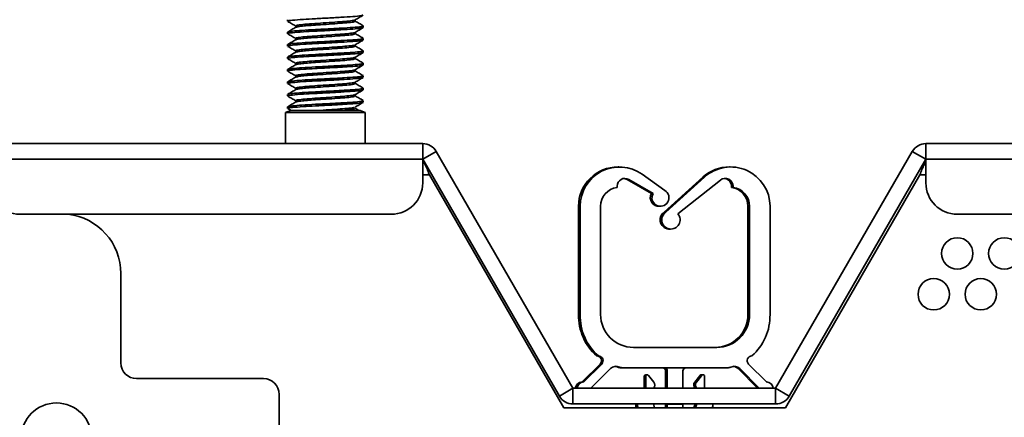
# Model space of a CAD drawing. Header units: millimetres. Extents: x 2 to 1120, y -2 to 861.
# Tile 26 of 226: x 309 to 330, y 129 to 137. Entities that reach past the tile are written whole.
import ezdxf

# ---------------------------------------------------------------- set-up
doc = ezdxf.new("R2010")
doc.units = ezdxf.units.MM

msp = doc.modelspace()

# ---------------------------------------------------------------- linework, layer by layer
at = {"color": 7, "linetype": 'Continuous', "lineweight": 35}
for p, q in [((315.0411, 137.1434), (315.0411, 137.1104)), ((316.4779, 137.1104), (316.4779, 137.1411)), ((315.0411, 136.8788), (315.0411, 136.8458)), ((315.2129, 137.0112), (315.2129, 136.9805)), ((316.4779, 136.8458), (316.4779, 136.8765)), ((316.6497, 136.9781), (316.6497, 137.0112)), ((315.2129, 136.7466), (315.2129, 136.7159)), ((316.6497, 136.7135), (316.6497, 136.7466)), ((315.0411, 136.6142), (315.0411, 136.5812)), ((315.2129, 136.482), (315.2129, 136.4514)), ((316.4779, 136.5812), (316.4779, 136.6119)), ((316.6497, 136.4489), (316.6497, 136.482)), ((315.0411, 136.3496), (315.0411, 136.3166)), ((315.2129, 136.2174), (315.2129, 136.1868)), ((316.4779, 136.3166), (316.4779, 136.3473)), ((316.6497, 136.1843), (316.6497, 136.2174)), ((315.0411, 136.085), (315.0411, 136.052)), ((316.4779, 136.052), (316.4779, 136.0827)), ((315.0411, 135.8205), (315.0411, 135.7875)), ((315.2129, 135.9528), (315.2129, 135.9222)), ((316.4779, 135.7875), (316.4779, 135.8182)), ((316.6497, 135.9198), (316.6497, 135.9528)), ((315.2129, 135.6882), (315.2129, 135.6576)), ((316.6497, 135.6552), (316.6497, 135.6882)), ((315.0411, 135.5559), (315.0411, 135.5229)), ((315.2129, 135.4237), (315.2129, 135.393)), ((316.4779, 135.5229), (316.4779, 135.5536)), ((316.6497, 135.3906), (316.6497, 135.4237)), ((315.1088, 135.2136), (314.9987, 135.1735)), ((314.9987, 135.1735), (314.9987, 134.5119)), ((314.9987, 135.1735), (316.6613, 135.1735)), ((315.0411, 135.2913), (315.0411, 135.2583)), ((315.044, 135.2547), (315.1158, 135.2131)), ((315.1088, 135.2136), (316.582, 135.2136)), ((316.5527, 135.2174), (316.4745, 135.2628)), ((316.6921, 135.1735), (316.582, 135.2136)), ((316.6613, 135.1735), (316.6921, 135.1735)), ((316.6921, 134.5119), (316.6921, 135.1735)), ((317.9119, 134.5119), (308.6811, 134.5119)), ((317.9119, 134.5119), (317.9119, 134.1785)), ((317.9119, 134.1785), (318.2006, 134.3452)), ((321.1044, 129.3157), (318.2006, 134.3452)), ((328.3157, 134.3452), (325.4119, 129.3157)), ((328.3157, 134.3452), (328.6044, 134.1785)), ((328.6044, 134.5119), (328.6044, 134.1785)), ((328.6044, 134.5119), (569.2611, 134.5119)), ((308.6811, 134.1785), (317.9119, 134.1785)), ((317.9119, 134.1785), (317.9119, 133.6785)), ((320.8157, 129.1491), (317.9119, 134.1785)), ((328.6044, 134.1785), (325.7006, 129.1491)), ((328.6044, 134.1785), (569.0253, 134.1785)), ((328.6044, 133.6785), (328.6044, 134.1785)), ((322.0801, 134.0156), (322.0625, 134.0157)), ((324.4468, 134.0156), (324.4292, 134.0157)), ((318.0539, 133.8452), (320.9079, 128.9019)), ((322.2577, 133.7499), (322.7715, 133.4502)), ((322.2928, 133.7499), (322.8066, 133.4502)), ((323.0557, 133.518), (322.5767, 133.8603)), ((323.8634, 133.7992), (323.045, 133.0558)), ((323.8985, 133.7992), (323.0801, 133.0558)), ((323.3354, 133.0175), (324.2383, 133.7363)), ((325.6246, 128.9019), (328.4786, 133.8452)), ((322.0421, 133.5792), (322.0421, 133.606)), ((324.4737, 133.606), (324.4737, 133.5792)), ((324.5088, 133.606), (324.5088, 133.5792)), ((321.2237, 133.1824), (321.2237, 130.8824)), ((321.2588, 133.1824), (321.2588, 130.8824)), ((321.6921, 130.8824), (321.6921, 133.1824)), ((324.8237, 133.1824), (324.8237, 130.8824)), ((324.8588, 133.1824), (324.8588, 130.8824)), ((325.2921, 130.8824), (325.2921, 133.1824)), ((317.2453, 133.0119), (309.3477, 133.0119)), ((569.0253, 133.0119), (329.2711, 133.0119)), ((323.1565, 132.6969), (323.174, 132.6972)), ((311.4967, 129.8529), (311.4967, 131.7529)), ((324.1588, 130.1824), (322.3921, 130.1824)), ((321.6804, 129.8305), (321.2987, 129.4488)), ((321.7155, 129.8305), (321.3338, 129.4488)), ((321.4878, 129.32), (321.9014, 129.7336)), ((322.1295, 129.7491), (322.1646, 129.7491)), ((322.1646, 129.7491), (324.3864, 129.7491)), ((324.6144, 129.7336), (325.028, 129.32)), ((324.6495, 129.7336), (325.0631, 129.32)), ((325.2171, 129.4488), (324.8354, 129.8305)), ((314.5297, 129.5196), (311.83, 129.5196)), ((322.6154, 129.3157), (322.6154, 129.5657)), ((322.6505, 129.3157), (322.6505, 129.5657)), ((322.8222, 129.4444), (322.71, 129.5864)), ((323.0737, 129.6824), (323.0737, 129.3157)), ((323.1088, 129.6824), (323.1088, 129.3157)), ((323.4421, 129.6824), (323.4421, 129.3157)), ((323.6936, 129.4444), (323.8026, 129.5822)), ((323.7287, 129.4444), (323.8377, 129.5822)), ((323.9005, 129.5604), (323.9005, 129.3157)), ((320.8157, 129.1491), (321.1044, 129.3157)), ((321.1044, 128.9824), (321.1044, 129.3157)), ((325.4119, 129.3157), (321.1044, 129.3157)), ((321.4884, 129.3157), (321.4878, 129.32)), ((325.028, 129.32), (325.0275, 129.3157)), ((325.0631, 129.32), (325.0626, 129.3157)), ((325.4119, 128.9824), (325.4119, 129.3157)), ((325.4119, 129.3157), (325.7006, 129.1491)), ((314.8631, 126.7554), (314.8631, 129.1863)), ((320.9079, 128.9019), (325.6246, 128.9019)), ((325.4119, 128.9824), (321.1044, 128.9824)), ((322.4404, 128.9824), (322.4404, 128.9324)), ((322.4521, 128.9019), (322.4404, 128.9324)), ((322.4755, 128.9824), (322.4755, 128.9324)), ((322.4872, 128.9019), (322.4755, 128.9324)), ((322.8171, 128.9824), (322.8409, 128.9019)), ((323.0737, 128.9824), (323.0737, 128.9765)), ((323.0737, 128.9765), (323.1088, 128.9765)), ((323.0737, 128.9765), (323.0737, 128.9019)), ((323.1088, 128.9824), (323.1088, 128.9765)), ((323.1088, 128.9765), (323.4421, 128.9765)), ((323.1088, 128.9765), (323.1088, 128.9019)), ((323.4421, 128.9824), (323.4421, 128.9765)), ((323.4421, 128.9765), (323.4421, 128.9019)), ((323.6987, 128.9824), (323.675, 128.9019)), ((323.7338, 128.9824), (323.7101, 128.9019)), ((324.0755, 128.9324), (324.0637, 128.9019)), ((324.0755, 128.9324), (324.0755, 128.9824))]:
    msp.add_line(p, q, dxfattribs=at)
at = {"color": 8, "linetype": 'Continuous', "lineweight": 35}
for p, q in [((317.9119, 133.8452), (318.0539, 133.8452)), ((328.4786, 133.8452), (328.6044, 133.8452))]:
    msp.add_line(p, q, dxfattribs=at)
at = {"color": 7, "linetype": 'Continuous', "lineweight": 35, "flags": 128}
for points in [[(322.2577, 133.7499), (322.2175, 133.7668), (322.1913, 133.7717)], [(322.9347, 133.1817), (322.9496, 133.1819), (322.9522, 133.182)]]:
    msp.add_lwpolyline(points, dxfattribs=at)
at = {"color": 7, "linetype": 'Continuous', "lineweight": 35}
for centre in [(329.2711, 132.1785), (330.2711, 132.1785), (328.7711, 131.3119), (329.7711, 131.3119)]:
    msp.add_circle(centre, 0.3333, dxfattribs=at)
for centre, radius, start, end in [((317.9119, 134.1785), 0.3333, 30, 90), ((328.6044, 134.1785), 0.3333, 90, 150), ((322.057, 133.1824), 0.8333, 89.62173, 180), ((322.0921, 133.1824), 0.8333, 54.44479, 180), ((324.4237, 133.1824), 0.8333, 89.62173, 132.25293), ((324.4588, 133.1824), 0.8333, 360, 132.25293), ((322.2088, 133.606), 0.1667, 59.74474, 180), ((324.3421, 133.606), 0.1667, 0, 128.52425), ((324.307, 133.606), 0.1667, 0, 83.95468), ((309.3477, 133.6785), 0.6667, 180, 270), ((317.2453, 133.6785), 0.6667, 270, 360), ((322.0921, 133.1824), 0.4, 97.18076, 180), ((322.9643, 133.3622), 0.1806, 150.84296, 59.58358), ((324.4237, 133.1824), 0.4, 360, 82.81924), ((324.4588, 133.1824), 0.4, 360, 82.81924), ((329.2711, 133.6785), 0.6667, 180, 270), ((322.9292, 133.3622), 0.1806, 150.84296, 275.57737), ((310.23, 131.7529), 1.2667, 0, 83.66136), ((323.151, 132.892), 0.1951, 122.91414, 275.16163), ((323.1861, 132.892), 0.1951, 122.91414, 40.05477), ((322.3625, 130.8562), 1.1391, 178.68103, 228.63458), ((322.3976, 130.8562), 1.1391, 178.68103, 228.63458), ((322.3921, 130.8824), 0.7, 180, 270), ((324.1237, 130.8824), 0.7, 270, 360), ((324.1588, 130.8824), 0.7, 270, 360), ((324.1533, 130.8562), 1.1391, 311.36542, 1.31897), ((321.6097, 129.9012), 0.1, 315, 90), ((321.6448, 129.9012), 0.1, 315, 90), ((324.9061, 129.9012), 0.1, 90, 225), ((311.83, 129.8529), 0.3333, 180, 270), ((322.0193, 129.6157), 0.1667, 64.15807, 135), ((321.9842, 129.6157), 0.1667, 64.15807, 83.95468), ((322.1295, 129.9157), 0.1667, 244.15807, 270), ((322.1646, 129.9157), 0.1667, 244.15807, 270), ((323.007, 129.6824), 0.0667, 0, 90), ((323.0421, 129.6824), 0.0667, 0, 90), ((323.5088, 129.6824), 0.0667, 90, 180), ((324.3864, 129.9157), 0.1667, 270, 295.84193), ((324.5317, 129.6157), 0.1667, 45, 115.84193), ((324.4966, 129.6157), 0.1667, 45, 83.95468), ((314.5297, 129.1863), 0.3333, 0, 90), ((322.6487, 129.5657), 0.0333, 58.22563, 180), ((322.6838, 129.5657), 0.0333, 38.34022, 180), ((322.6597, 129.5657), 0.0333, 68.80626, 99.50031), ((323.8331, 129.5689), 0.0333, 58.22563, 156.40157), ((323.8682, 129.5689), 0.0333, 345.2582, 156.40157), ((323.8441, 129.5689), 0.0333, 68.80626, 99.50031), ((321.3042, 129.2989), 0.15, 92.09515, 173.57837), ((321.3393, 129.2989), 0.15, 92.09515, 173.57837), ((322.7438, 129.3824), 0.1, 317.16657, 38.34022), ((323.772, 129.3824), 0.1, 141.65978, 222.83343), ((323.8071, 129.3824), 0.1, 141.65978, 222.83343), ((325.2116, 129.2989), 0.15, 6.42163, 87.90485), ((321.1044, 129.3157), 0.3333, 210, 270), ((325.4119, 129.3157), 0.3333, 270, 330), ((310.1285, 128.2529), 0.75, 360, 180)]:
    msp.add_arc(centre, radius, start, end, dxfattribs=at)
for points, knots in [([(315.044, 137.1068), (315.0729, 137.0901), (315.1292, 137.0574), (315.1855, 137.0247), (315.2129, 137.0088)], [0, 0, 0, 0, 0.5124683, 1, 1, 1, 1]), ([(316.6361, 137.2427), (316.6358, 137.2388), (316.6351, 137.2293), (316.4927, 137.2137), (316.2522, 137.1989), (315.9461, 137.1809), (315.637, 137.1654), (315.3465, 137.1497), (315.1352, 137.1314), (315.0311, 137.1184), (315.0522, 137.1097), (315.0598, 137.1066)], [0, 0, 0, 0, 0.083866, 0.2066621, 0.3256319, 0.4495027, 0.5702036, 0.677432, 0.8147027, 0.9336725, 1, 1, 1, 1]), ([(316.4671, 137.1104), (316.4669, 137.1065), (316.4664, 137.097), (316.3544, 137.0814), (316.1652, 137.0666), (315.9247, 137.0486), (315.6903, 137.0337), (315.4943, 137.0203), (315.3694, 137.0084), (315.2645, 136.9959), (315.2373, 136.9886), (315.2186, 136.9836)], [0, 0, 0, 0, 0.089852, 0.2214127, 0.3488601, 0.4815763, 0.6108846, 0.7119166, 0.8164283, 0.8737257, 1, 1, 1, 1]), ([(316.4621, 137.1387), (316.4614, 137.1364), (316.4587, 137.1285), (316.353, 137.1145), (316.1656, 137.0996), (315.9245, 137.0816), (315.6723, 137.0657), (315.4449, 137.0497), (315.2932, 137.0328), (315.2188, 137.0212), (315.2198, 137.014), (315.2201, 137.0112)], [0, 0, 0, 0, 0.0527615, 0.1835575, 0.310264, 0.4422089, 0.5707655, 0.6993222, 0.831267, 0.9335782, 1, 1, 1, 1]), ([(316.4738, 137.1387), (316.5026, 137.1554), (316.5602, 137.1889), (316.6179, 137.2224), (316.6467, 137.2391)], [0, 0, 0, 0, 0.499703, 1, 1, 1, 1]), ([(316.6474, 137.0145), (316.6186, 137.0312), (316.5621, 137.064), (316.5055, 137.0968), (316.4779, 137.1129)], [0, 0, 0, 0, 0.5103941, 1, 1, 1, 1]), ([(315.044, 136.8422), (315.0729, 136.8255), (315.1292, 136.7929), (315.1855, 136.7601), (315.2129, 136.7442)], [0, 0, 0, 0, 0.5124683, 1, 1, 1, 1]), ([(316.6361, 136.9781), (316.6358, 136.9742), (316.6351, 136.9647), (316.4927, 136.9492), (316.2522, 136.9343), (315.9461, 136.9163), (315.637, 136.9009), (315.3465, 136.8851), (315.1352, 136.8668), (315.0311, 136.8538), (315.0522, 136.8451), (315.0598, 136.842)], [0, 0, 0, 0, 0.083866, 0.2066621, 0.3256319, 0.4495027, 0.5702036, 0.677432, 0.8147027, 0.9336725, 1, 1, 1, 1]), ([(315.2185, 136.9838), (315.1898, 136.9671), (315.1323, 136.9337), (315.0747, 136.9003), (315.0459, 136.8836)], [0, 0, 0, 0, 0.4997705, 1, 1, 1, 1]), ([(316.6361, 137.0112), (316.6358, 137.0073), (316.6351, 136.9978), (316.4927, 136.9822), (316.2522, 136.9674), (315.9461, 136.9493), (315.6254, 136.9334), (315.3354, 136.9174), (315.1404, 136.9), (315.0399, 136.8886), (315.0546, 136.8813), (315.0595, 136.8788)], [0, 0, 0, 0, 0.0862164, 0.212454, 0.334758, 0.4621003, 0.5861839, 0.7102676, 0.8376099, 0.9459483, 1, 1, 1, 1]), ([(316.4671, 136.8458), (316.4669, 136.8419), (316.4664, 136.8324), (316.3544, 136.8169), (316.1652, 136.802), (315.9247, 136.784), (315.6903, 136.7691), (315.4943, 136.7557), (315.3694, 136.7438), (315.2645, 136.7313), (315.2373, 136.724), (315.2186, 136.719)], [0, 0, 0, 0, 0.089852, 0.2214127, 0.3488601, 0.4815763, 0.6108846, 0.7119166, 0.8164283, 0.8737257, 1, 1, 1, 1]), ([(316.4621, 136.8741), (316.4614, 136.8718), (316.4587, 136.8639), (316.353, 136.8499), (316.1656, 136.8351), (315.9245, 136.817), (315.6723, 136.8011), (315.4449, 136.7851), (315.2932, 136.7682), (315.2188, 136.7566), (315.2198, 136.7494), (315.2201, 136.7466)], [0, 0, 0, 0, 0.0527615, 0.1835575, 0.310264, 0.4422089, 0.5707655, 0.6993222, 0.831267, 0.9335782, 1, 1, 1, 1]), ([(316.4738, 136.8741), (316.5026, 136.8908), (316.5602, 136.9244), (316.6179, 136.9578), (316.6467, 136.9745)], [0, 0, 0, 0, 0.499703, 1, 1, 1, 1]), ([(316.6474, 136.7499), (316.6186, 136.7666), (316.5621, 136.7994), (316.5055, 136.8322), (316.4779, 136.8483)], [0, 0, 0, 0, 0.5103941, 1, 1, 1, 1]), ([(316.6361, 136.7135), (316.6358, 136.7096), (316.6351, 136.7001), (316.4927, 136.6846), (316.2522, 136.6697), (315.9461, 136.6517), (315.637, 136.6363), (315.3465, 136.6205), (315.1352, 136.6023), (315.0311, 136.5892), (315.0522, 136.5805), (315.0598, 136.5774)], [0, 0, 0, 0, 0.083866, 0.2066621, 0.3256319, 0.4495027, 0.5702036, 0.677432, 0.8147027, 0.9336725, 1, 1, 1, 1]), ([(315.2185, 136.7192), (315.1898, 136.7025), (315.1323, 136.6691), (315.0747, 136.6357), (315.0459, 136.619)], [0, 0, 0, 0, 0.4997705, 1, 1, 1, 1]), ([(316.6361, 136.7466), (316.6358, 136.7427), (316.6351, 136.7332), (316.4927, 136.7176), (316.2522, 136.7028), (315.9461, 136.6848), (315.6254, 136.6688), (315.3354, 136.6529), (315.1404, 136.6354), (315.0399, 136.624), (315.0546, 136.6167), (315.0595, 136.6142)], [0, 0, 0, 0, 0.0862164, 0.212454, 0.334758, 0.4621003, 0.5861839, 0.7102676, 0.8376099, 0.9459483, 1, 1, 1, 1]), ([(316.4738, 136.6095), (316.5026, 136.6263), (316.5602, 136.6598), (316.6179, 136.6932), (316.6467, 136.71)], [0, 0, 0, 0, 0.499703, 1, 1, 1, 1]), ([(315.044, 136.5777), (315.0729, 136.5609), (315.1292, 136.5283), (315.1855, 136.4956), (315.2129, 136.4796)], [0, 0, 0, 0, 0.5124683, 1, 1, 1, 1]), ([(316.6361, 136.4489), (316.6358, 136.4451), (316.6351, 136.4356), (316.4927, 136.42), (316.2522, 136.4051), (315.9461, 136.3871), (315.637, 136.3717), (315.3465, 136.3559), (315.1352, 136.3377), (315.0311, 136.3247), (315.0522, 136.3159), (315.0598, 136.3128)], [0, 0, 0, 0, 0.083866, 0.2066621, 0.3256319, 0.4495027, 0.5702036, 0.677432, 0.8147027, 0.9336725, 1, 1, 1, 1]), ([(315.2185, 136.4546), (315.1898, 136.4379), (315.1323, 136.4045), (315.0747, 136.3711), (315.0459, 136.3544)], [0, 0, 0, 0, 0.4997705, 1, 1, 1, 1]), ([(316.6361, 136.482), (316.6358, 136.4781), (316.6351, 136.4686), (316.4927, 136.4531), (316.2522, 136.4382), (315.9461, 136.4202), (315.6254, 136.4042), (315.3354, 136.3883), (315.1404, 136.3708), (315.0399, 136.3595), (315.0546, 136.3521), (315.0595, 136.3496)], [0, 0, 0, 0, 0.08621645, 0.21245395, 0.33475797, 0.46210028, 0.58618394, 0.7102676, 0.83760991, 0.94594828, 1, 1, 1, 1]), ([(316.4671, 136.5812), (316.4669, 136.5774), (316.4664, 136.5678), (316.3544, 136.5523), (316.1652, 136.5374), (315.9247, 136.5194), (315.6903, 136.5045), (315.4943, 136.4911), (315.3694, 136.4792), (315.2645, 136.4667), (315.2373, 136.4594), (315.2186, 136.4545)], [0, 0, 0, 0, 0.089852, 0.2214127, 0.3488601, 0.4815763, 0.6108846, 0.7119166, 0.8164283, 0.8737257, 1, 1, 1, 1]), ([(316.4621, 136.6095), (316.4614, 136.6072), (316.4587, 136.5993), (316.353, 136.5853), (316.1656, 136.5705), (315.9245, 136.5525), (315.6723, 136.5365), (315.4449, 136.5206), (315.2932, 136.5036), (315.2188, 136.492), (315.2198, 136.4848), (315.2201, 136.482)], [0, 0, 0, 0, 0.0527615, 0.1835575, 0.310264, 0.4422089, 0.5707655, 0.6993222, 0.831267, 0.9335782, 1, 1, 1, 1]), ([(316.4738, 136.3449), (316.5026, 136.3617), (316.5602, 136.3952), (316.6179, 136.4286), (316.6467, 136.4454)], [0, 0, 0, 0, 0.49970298, 1, 1, 1, 1]), ([(316.6474, 136.4853), (316.6186, 136.502), (316.5621, 136.5348), (316.5055, 136.5676), (316.4779, 136.5837)], [0, 0, 0, 0, 0.5103941, 1, 1, 1, 1]), ([(315.044, 136.3131), (315.0729, 136.2963), (315.1292, 136.2637), (315.1855, 136.231), (315.2129, 136.215)], [0, 0, 0, 0, 0.5124683, 1, 1, 1, 1]), ([(316.6361, 136.2174), (316.6358, 136.2136), (316.6351, 136.204), (316.4927, 136.1885), (316.2522, 136.1736), (315.9461, 136.1556), (315.6254, 136.1396), (315.3354, 136.1237), (315.1404, 136.1063), (315.0399, 136.0949), (315.0546, 136.0875), (315.0595, 136.085)], [0, 0, 0, 0, 0.0862164, 0.212454, 0.334758, 0.4621003, 0.5861839, 0.7102676, 0.8376099, 0.9459483, 1, 1, 1, 1]), ([(316.4671, 136.3166), (316.4669, 136.3128), (316.4664, 136.3033), (316.3544, 136.2877), (316.1652, 136.2728), (315.9247, 136.2548), (315.6903, 136.2399), (315.4943, 136.2265), (315.3694, 136.2147), (315.2645, 136.2021), (315.2373, 136.1949), (315.2186, 136.1899)], [0, 0, 0, 0, 0.089852, 0.2214127, 0.3488601, 0.4815763, 0.6108846, 0.7119166, 0.8164283, 0.8737257, 1, 1, 1, 1]), ([(316.4621, 136.3449), (316.4614, 136.3427), (316.4587, 136.3347), (316.353, 136.3208), (316.1656, 136.3059), (315.9245, 136.2879), (315.6723, 136.2719), (315.4449, 136.256), (315.2932, 136.2391), (315.2188, 136.2274), (315.2198, 136.2202), (315.2201, 136.2174)], [0, 0, 0, 0, 0.0527615, 0.1835575, 0.310264, 0.4422089, 0.5707655, 0.6993222, 0.831267, 0.9335782, 1, 1, 1, 1]), ([(316.6474, 136.2207), (316.6186, 136.2375), (316.5621, 136.2702), (316.5055, 136.3031), (316.4779, 136.3191)], [0, 0, 0, 0, 0.5103941, 1, 1, 1, 1]), ([(315.044, 136.0485), (315.0729, 136.0318), (315.1292, 135.9991), (315.1855, 135.9664), (315.2129, 135.9504)], [0, 0, 0, 0, 0.5124683, 1, 1, 1, 1]), ([(316.6361, 136.1843), (316.6358, 136.1805), (316.6351, 136.171), (316.4927, 136.1554), (316.2522, 136.1405), (315.9461, 136.1225), (315.637, 136.1071), (315.3465, 136.0913), (315.1352, 136.0731), (315.0311, 136.0601), (315.0522, 136.0514), (315.0598, 136.0482)], [0, 0, 0, 0, 0.083866, 0.2066621, 0.3256319, 0.4495027, 0.5702036, 0.677432, 0.8147027, 0.9336725, 1, 1, 1, 1]), ([(315.2185, 136.19), (315.1898, 136.1733), (315.1323, 136.1399), (315.0747, 136.1065), (315.0459, 136.0898)], [0, 0, 0, 0, 0.4997705, 1, 1, 1, 1]), ([(316.4671, 136.052), (316.4669, 136.0482), (316.4664, 136.0387), (316.3544, 136.0231), (316.1652, 136.0082), (315.9247, 135.9902), (315.6903, 135.9754), (315.4943, 135.9619), (315.3694, 135.9501), (315.2645, 135.9375), (315.2373, 135.9303), (315.2186, 135.9253)], [0, 0, 0, 0, 0.08985201, 0.22141269, 0.34886006, 0.48157634, 0.61088456, 0.71191663, 0.81642825, 0.87372574, 1, 1, 1, 1]), ([(316.4621, 136.0804), (316.4614, 136.0781), (316.4587, 136.0701), (316.353, 136.0562), (316.1656, 136.0413), (315.9245, 136.0233), (315.6723, 136.0073), (315.4449, 135.9914), (315.2932, 135.9745), (315.2188, 135.9628), (315.2198, 135.9557), (315.2201, 135.9528)], [0, 0, 0, 0, 0.0527615, 0.1835575, 0.310264, 0.4422089, 0.5707655, 0.6993222, 0.831267, 0.9335782, 1, 1, 1, 1]), ([(316.4738, 136.0804), (316.5026, 136.0971), (316.5602, 136.1306), (316.6179, 136.1641), (316.6467, 136.1808)], [0, 0, 0, 0, 0.499703, 1, 1, 1, 1]), ([(316.6474, 135.9561), (316.6186, 135.9729), (316.5621, 136.0056), (316.5055, 136.0385), (316.4779, 136.0546)], [0, 0, 0, 0, 0.5103941, 1, 1, 1, 1]), ([(316.6361, 135.9198), (316.6358, 135.9159), (316.6351, 135.9064), (316.4927, 135.8908), (316.2522, 135.8759), (315.9461, 135.8579), (315.637, 135.8425), (315.3465, 135.8268), (315.1352, 135.8085), (315.0311, 135.7955), (315.0522, 135.7868), (315.0598, 135.7837)], [0, 0, 0, 0, 0.08386605, 0.20666212, 0.32563194, 0.44950269, 0.57020364, 0.67743197, 0.81470265, 0.93367247, 1, 1, 1, 1]), ([(315.2185, 135.9254), (315.1898, 135.9087), (315.1323, 135.8753), (315.0747, 135.8419), (315.0459, 135.8253)], [0, 0, 0, 0, 0.49977052, 1, 1, 1, 1]), ([(316.6361, 135.9528), (316.6358, 135.949), (316.6351, 135.9395), (316.4927, 135.9239), (316.2522, 135.909), (315.9461, 135.891), (315.6254, 135.875), (315.3354, 135.8591), (315.1404, 135.8417), (315.0399, 135.8303), (315.0546, 135.8229), (315.0595, 135.8205)], [0, 0, 0, 0, 0.0862164, 0.212454, 0.334758, 0.4621003, 0.5861839, 0.7102676, 0.8376099, 0.9459483, 1, 1, 1, 1]), ([(316.4621, 135.8158), (316.4614, 135.8135), (316.4587, 135.8056), (316.353, 135.7916), (316.1656, 135.7767), (315.9245, 135.7587), (315.6723, 135.7428), (315.4449, 135.7268), (315.2932, 135.7099), (315.2188, 135.6983), (315.2198, 135.6911), (315.2201, 135.6882)], [0, 0, 0, 0, 0.0527615, 0.1835575, 0.310264, 0.4422089, 0.5707655, 0.6993222, 0.831267, 0.9335782, 1, 1, 1, 1]), ([(316.4738, 135.8158), (316.5026, 135.8325), (316.5602, 135.866), (316.6179, 135.8995), (316.6467, 135.9162)], [0, 0, 0, 0, 0.499703, 1, 1, 1, 1]), ([(315.044, 135.7839), (315.0729, 135.7672), (315.1292, 135.7345), (315.1855, 135.7018), (315.2129, 135.6859)], [0, 0, 0, 0, 0.5124683, 1, 1, 1, 1]), ([(316.6361, 135.6552), (316.6358, 135.6513), (316.6351, 135.6418), (316.4927, 135.6262), (316.2522, 135.6114), (315.9461, 135.5934), (315.637, 135.5779), (315.3465, 135.5622), (315.1352, 135.5439), (315.0311, 135.5309), (315.0522, 135.5222), (315.0598, 135.5191)], [0, 0, 0, 0, 0.08386605, 0.20666212, 0.32563194, 0.44950269, 0.57020364, 0.67743197, 0.81470265, 0.93367247, 1, 1, 1, 1]), ([(315.2185, 135.6609), (315.1898, 135.6442), (315.1323, 135.6107), (315.0747, 135.5774), (315.0459, 135.5607)], [0, 0, 0, 0, 0.4997705, 1, 1, 1, 1]), ([(316.6361, 135.6882), (316.6358, 135.6844), (316.6351, 135.6749), (316.4927, 135.6593), (316.2522, 135.6444), (315.9461, 135.6264), (315.6254, 135.6105), (315.3354, 135.5945), (315.1404, 135.5771), (315.0399, 135.5657), (315.0546, 135.5583), (315.0595, 135.5559)], [0, 0, 0, 0, 0.0862164, 0.212454, 0.334758, 0.4621003, 0.5861839, 0.7102676, 0.8376099, 0.9459483, 1, 1, 1, 1]), ([(316.4671, 135.7875), (316.4669, 135.7836), (316.4664, 135.7741), (316.3544, 135.7585), (316.1652, 135.7436), (315.9247, 135.7257), (315.6903, 135.7108), (315.4943, 135.6974), (315.3694, 135.6855), (315.2645, 135.6729), (315.2373, 135.6657), (315.2186, 135.6607)], [0, 0, 0, 0, 0.08985201, 0.22141269, 0.34886006, 0.48157634, 0.61088456, 0.71191663, 0.81642825, 0.87372574, 1, 1, 1, 1]), ([(316.4738, 135.5512), (316.5026, 135.5679), (316.5602, 135.6014), (316.6179, 135.6349), (316.6467, 135.6516)], [0, 0, 0, 0, 0.499703, 1, 1, 1, 1]), ([(316.6474, 135.6916), (316.6186, 135.7083), (316.5621, 135.7411), (316.5055, 135.7739), (316.4779, 135.79)], [0, 0, 0, 0, 0.5103941, 1, 1, 1, 1]), ([(315.044, 135.5193), (315.0729, 135.5026), (315.1292, 135.4699), (315.1855, 135.4372), (315.2129, 135.4213)], [0, 0, 0, 0, 0.5124683, 1, 1, 1, 1]), ([(316.6361, 135.3906), (316.6358, 135.3867), (316.6351, 135.3772), (316.4927, 135.3617), (316.2522, 135.3468), (315.9461, 135.3288), (315.637, 135.3134), (315.3465, 135.2976), (315.1352, 135.2793), (315.0311, 135.2663), (315.0522, 135.2576), (315.0598, 135.2545)], [0, 0, 0, 0, 0.083866, 0.2066621, 0.3256319, 0.4495027, 0.5702036, 0.677432, 0.8147027, 0.9336725, 1, 1, 1, 1]), ([(315.2185, 135.3963), (315.1898, 135.3796), (315.1323, 135.3462), (315.0747, 135.3128), (315.0459, 135.2961)], [0, 0, 0, 0, 0.4997705, 1, 1, 1, 1]), ([(316.6361, 135.4237), (316.6358, 135.4198), (316.6351, 135.4103), (316.4927, 135.3947), (316.2522, 135.3799), (315.9461, 135.3618), (315.6254, 135.3459), (315.3354, 135.3299), (315.1404, 135.3125), (315.0399, 135.3011), (315.0546, 135.2938), (315.0595, 135.2913)], [0, 0, 0, 0, 0.08621645, 0.21245395, 0.33475797, 0.46210028, 0.58618394, 0.7102676, 0.83760991, 0.94594828, 1, 1, 1, 1]), ([(316.4671, 135.5229), (316.4669, 135.519), (316.4664, 135.5095), (316.3544, 135.4939), (316.1652, 135.4791), (315.9247, 135.4611), (315.6903, 135.4462), (315.4943, 135.4328), (315.3694, 135.4209), (315.2645, 135.4084), (315.2373, 135.4011), (315.2186, 135.3961)], [0, 0, 0, 0, 0.089852, 0.2214127, 0.3488601, 0.4815763, 0.6108846, 0.7119166, 0.8164283, 0.8737257, 1, 1, 1, 1]), ([(316.4621, 135.5512), (316.4614, 135.5489), (316.4587, 135.541), (316.353, 135.527), (316.1656, 135.5121), (315.9245, 135.4941), (315.6723, 135.4782), (315.4449, 135.4622), (315.2932, 135.4453), (315.2188, 135.4337), (315.2198, 135.4265), (315.2201, 135.4237)], [0, 0, 0, 0, 0.0527615, 0.1835575, 0.310264, 0.4422089, 0.5707655, 0.6993222, 0.831267, 0.9335782, 1, 1, 1, 1]), ([(316.4738, 135.2866), (316.5026, 135.3033), (316.5602, 135.3369), (316.6179, 135.3703), (316.6467, 135.387)], [0, 0, 0, 0, 0.499703, 1, 1, 1, 1]), ([(316.6474, 135.427), (316.6186, 135.4437), (316.5621, 135.4765), (316.5055, 135.5093), (316.4779, 135.5254)], [0, 0, 0, 0, 0.5103941, 1, 1, 1, 1]), ([(316.4621, 135.2866), (316.4614, 135.2843), (316.4587, 135.2764), (316.3529, 135.2624), (316.1659, 135.2476), (315.9234, 135.2295), (315.758, 135.2189), (315.6764, 135.2136)], [0, 0, 0, 0, 0.0924398, 0.3215987, 0.5435928, 0.7747646, 1, 1, 1, 1]), ([(316.4671, 135.2583), (316.4669, 135.2544), (316.4664, 135.2449), (316.3544, 135.2293), (316.2271, 135.2194), (316.1543, 135.2138), (316.1518, 135.2136)], [0, 0, 0, 0, 0.25423, 0.6264718, 0.9870752, 1, 1, 1, 1]), ([(317.9119, 134.1479), (317.9241, 134.1331), (317.951, 134.1003), (317.9925, 134.008), (318.0277, 133.9163), (318.0481, 133.8609), (318.0539, 133.8452)], [0, 0, 0, 0, 0.257409, 0.5676467, 0.8779139, 1, 1, 1, 1]), ([(328.4786, 133.8452), (328.4929, 133.884), (328.522, 133.9626), (328.5639, 134.0652), (328.5915, 134.1084), (328.6044, 134.1285)], [0, 0, 0, 0, 0.3420472, 0.6922808, 1, 1, 1, 1])]:
    msp.add_open_spline(points, degree=3, knots=knots, dxfattribs=at)

doc.saveas('drawing.dxf')
